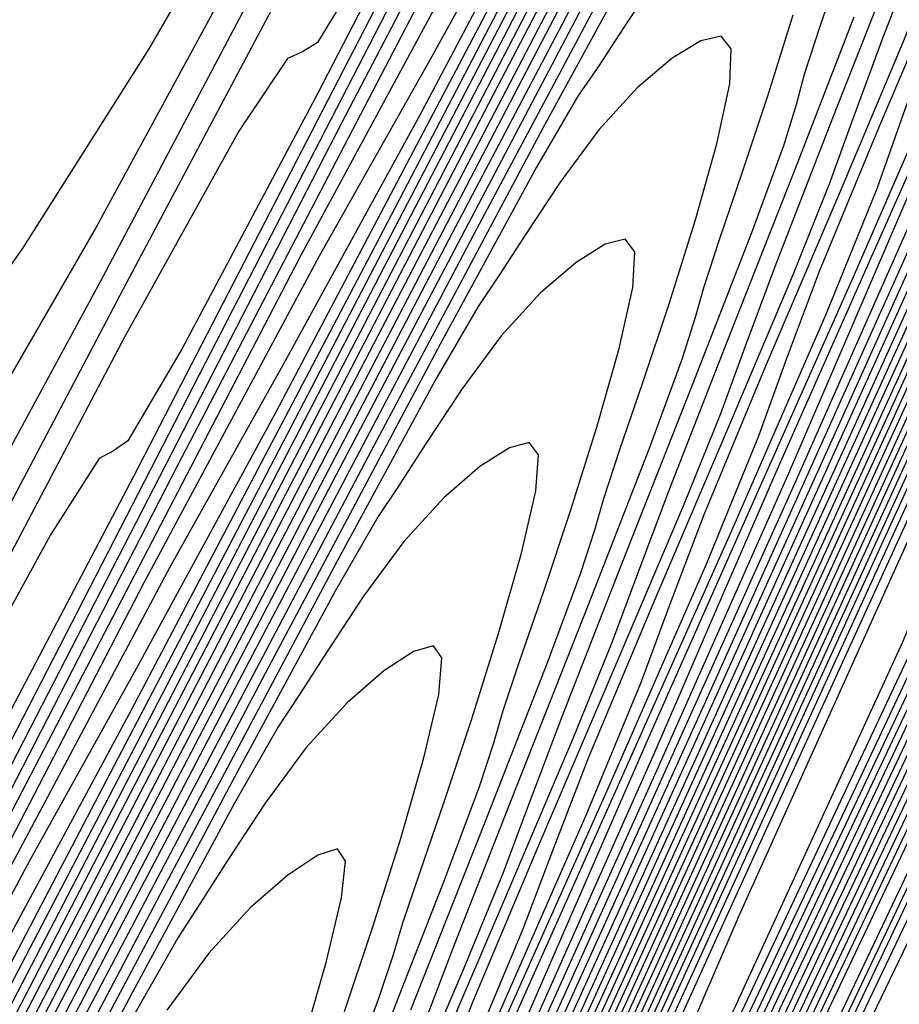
# Model space of a CAD drawing. Extents: x 3249832 to 3255657, y 13789405 to 13793316.
# Tile 25 of 256: x 3251548.91 to 3251555.17, y 13792376.35 to 13792383.35. Entities that reach past the tile are written whole.
import ezdxf

# ---------------------------------------------------------------- set-up
doc = ezdxf.new("R2010")
doc.units = 0
doc.header["$LTSCALE"] = 100
doc.header["$MEASUREMENT"] = 0
for name, color, linetype in [('GRATIO_03231_CON', 1, 'CONTINUOUS'), ('GRATIO_0323_ICON', 1, 'CONTINUOUS'), ('TARGETS_EAST', 7, 'CONTINUOUS')]:
    doc.layers.add(name, color=color, linetype=linetype)

# ---------------------------------------------------------------- blocks, each defined once
blk = doc.blocks.new('Gratio_032316_contours')
at = {"layer": 'GRATIO_03231_CON', "color": 1, "linetype": 'Continuous', "flags": 128}
for points in [[(3251545.9944, 13792358.0023), (3251546.2384, 13792358.5322), (3251547.9773, 13792362.2108), (3251552.7058, 13792372.1867), (3251561.1698, 13792390.0395), (3251571.1177, 13792411.073), (3251579.5492, 13792429.0222), (3251584.2105, 13792439.1765)], [(3251545.9544, 13792358.0215), (3251546.1841, 13792358.5213), (3251547.823, 13792361.9892), (3251552.2802, 13792371.3932), (3251560.2587, 13792388.2224), (3251569.6362, 13792408.0499), (3251577.5843, 13792424.9698), (3251581.9783, 13792434.542), (3251583.5096, 13792438.1886), (3251583.5736, 13792438.7974), (3251583.3574, 13792438.819), (3251583.2166, 13792438.9531), (3251583.2983, 13792439.4624), (3251583.6931, 13792440.5044), (3251584.264, 13792441.8178)], [(3251545.9144, 13792358.0407), (3251546.1298, 13792358.5103), (3251547.6687, 13792361.7675), (3251551.8546, 13792370.5996), (3251559.3476, 13792386.4053), (3251568.1547, 13792405.0268), (3251575.6193, 13792420.9175), (3251579.746, 13792429.9074), (3251581.1842, 13792433.3322), (3251581.2443, 13792433.9041), (3251581.0491, 13792433.9413), (3251580.9714, 13792434.1864), (3251581.1962, 13792434.9882), (3251581.8337, 13792436.5491), (3251582.6928, 13792438.4879), (3251583.5073, 13792440.2773), (3251584.0666, 13792441.5067)], [(3251545.8744, 13792358.0599), (3251546.0755, 13792358.4994), (3251547.5144, 13792361.5458), (3251551.4289, 13792369.8061), (3251558.4366, 13792384.5882), (3251566.6732, 13792402.0037), (3251573.6543, 13792416.8652)], [(3251545.7944, 13792358.0983), (3251545.9669, 13792358.4775), (3251547.2058, 13792361.1025), (3251550.5777, 13792368.2191), (3251556.6144, 13792380.954), (3251563.7102, 13792395.9574), (3251569.7243, 13792408.7606), (3251573.0493, 13792416.0038)], [(3251545.7539, 13792358.1177), (3251545.9122, 13792358.4667), (3251547.0513, 13792360.8809), (3251550.152, 13792367.4256), (3251555.7034, 13792379.1369), (3251562.2286, 13792392.9343), (3251567.7594, 13792404.7083), (3251570.817, 13792411.3692), (3251571.8826, 13792413.9068)], [(3251545.7127, 13792358.1375), (3251545.8571, 13792358.4562), (3251546.8966, 13792360.6595), (3251549.7261, 13792366.6322), (3251554.7922, 13792377.3199), (3251560.7471, 13792389.9112), (3251565.7944, 13792400.656), (3251568.5847, 13792406.7347), (3251569.5572, 13792409.0504), (3251569.5978, 13792409.4371), (3251569.5073, 13792409.5529), (3251569.7453, 13792410.3531), (3251570.6859, 13792412.6171), (3251572.5364, 13792416.7726)], [(3251545.6714, 13792358.1573), (3251545.8019, 13792358.4456), (3251546.7418, 13792360.4381), (3251549.3003, 13792365.8388), (3251553.8811, 13792375.5028), (3251559.2656, 13792386.8881), (3251563.8294, 13792396.6037), (3251566.3525, 13792402.1001), (3251567.2318, 13792404.194), (3251567.2685, 13792404.5437), (3251567.199, 13792404.6752), (3251567.5001, 13792405.5864), (3251568.5838, 13792408.1429), (3251570.677, 13792412.8173), (3251573.2651, 13792418.509)], [(3251545.5889, 13792358.1969), (3251545.6916, 13792358.4246), (3251546.4322, 13792359.9952), (3251548.4486, 13792364.252), (3251552.0589, 13792371.8687), (3251556.3025, 13792380.8419), (3251559.8994, 13792388.4991), (3251561.888, 13792392.831), (3251562.581, 13792394.4813), (3251562.6099, 13792394.7569), (3251562.5823, 13792394.9198), (3251563.0097, 13792396.053), (3251564.3797, 13792399.1945), (3251566.9581, 13792404.9067), (3251570.1226, 13792411.8493), (3251573.029, 13792418.2066)], [(3251545.5476, 13792358.2167), (3251545.5473, 13792358.2176), (3251545.5467, 13792358.2187), (3251545.5455, 13792358.2202), (3251545.6355, 13792358.416), (3251546.2771, 13792359.7748), (3251548.0226, 13792363.459), (3251551.1477, 13792370.0517), (3251554.821, 13792377.8188), (3251557.9345, 13792384.4468), (3251559.6557, 13792388.1965), (3251560.2556, 13792389.625), (3251560.2806, 13792389.8635), (3251560.2739, 13792390.0421), (3251560.7644, 13792391.2863), (3251562.2776, 13792394.7203), (3251565.0986, 13792400.9514), (3251568.5513, 13792408.5195), (3251571.7193, 13792415.4477)], [(3251545.5063, 13792358.2369), (3251545.5059, 13792358.2378), (3251545.5053, 13792358.2389), (3251545.5043, 13792358.2403), (3251545.5803, 13792358.4058), (3251546.1223, 13792359.5536), (3251547.5967, 13792362.6657), (3251550.2366, 13792368.2347), (3251553.3395, 13792374.7957), (3251555.9695, 13792380.3945), (3251557.4235, 13792383.5619), (3251557.9302, 13792384.7686), (3251557.9513, 13792384.9701), (3251557.9656, 13792385.1645), (3251558.5192, 13792386.5197), (3251560.1756, 13792390.2461), (3251563.2392, 13792396.996), (3251566.9801, 13792405.1896), (3251570.4095, 13792412.6889), (3251572.756, 13792417.8298)], [(3251545.4647, 13792358.2577), (3251545.5259, 13792358.3938), (3251545.9678, 13792359.3315), (3251547.171, 13792361.872), (3251549.3255, 13792366.4175), (3251551.858, 13792371.7726), (3251554.0045, 13792376.3422), (3251555.1912, 13792378.9274), (3251555.6048, 13792379.9122), (3251555.6221, 13792380.0767), (3251555.6572, 13792380.2868), (3251556.274, 13792381.753), (3251558.0735, 13792385.7719), (3251561.3797, 13792393.0407), (3251565.4088, 13792401.8598), (3251569.0997, 13792409.93), (3251571.6249, 13792415.4621)], [(3251545.3815, 13792358.2993), (3251545.4151, 13792358.3741), (3251545.658, 13792358.8894), (3251546.3192, 13792360.2855), (3251547.5032, 13792362.7835), (3251548.8949, 13792365.7264), (3251550.0745, 13792368.2376), (3251550.7267, 13792369.6583), (3251550.954, 13792370.1995), (3251550.9635, 13792370.2899), (3251551.0405, 13792370.5314), (3251551.7836, 13792372.2196), (3251553.8694, 13792376.8234), (3251557.6608, 13792385.1301), (3251562.2663, 13792395.2002), (3251566.4801, 13792404.4124), (3251569.3628, 13792410.7267), (3251571.0376, 13792414.4275)], [(3251545.3399, 13792358.3201), (3251545.3597, 13792358.3642), (3251545.5031, 13792358.6683), (3251545.8933, 13792359.4923), (3251546.592, 13792360.9665), (3251547.4134, 13792362.7033), (3251548.1096, 13792364.1853), (3251548.4944, 13792365.0238), (3251548.6286, 13792365.3432), (3251548.6342, 13792365.3965), (3251548.7322, 13792365.6537), (3251549.5384, 13792367.4529), (3251551.7673, 13792372.3492), (3251555.8014, 13792381.1748), (3251560.695, 13792391.8703), (3251565.1704, 13792401.6535), (3251568.2317, 13792408.359), (3251570.0111, 13792412.2885), (3251570.9225, 13792414.3608)], [(3251545.2983, 13792358.3408), (3251545.6311, 13792359.0431), (3251545.9258, 13792359.6666), (3251546.1447, 13792360.1329), (3251546.2622, 13792360.3892), (3251546.3032, 13792360.4868), (3251546.3049, 13792360.5031), (3251546.4238, 13792360.776), (3251547.2932, 13792362.6863), (3251549.6652, 13792367.875), (3251553.9419, 13792377.2195), (3251559.1237, 13792388.5405), (3251563.8606, 13792398.8947), (3251567.1007, 13792405.9913), (3251568.9847, 13792410.1496), (3251569.9514, 13792412.3414), (3251570.4039, 13792413.4525)], [(3251545.2573, 13792358.3604), (3251545.2583, 13792358.36), (3251545.259, 13792358.3597), (3251545.2595, 13792358.3596), (3251545.3838, 13792358.631), (3251546.2535, 13792360.5308), (3251548.6145, 13792365.6873), (3251552.8665, 13792374.9735), (3251558.0252, 13792386.2426), (3251562.7599, 13792396.5926), (3251566.0316, 13792403.7589), (3251567.9659, 13792408.0276), (3251568.9802, 13792410.322), (3251569.4613, 13792411.492), (3251569.6753, 13792412.0929), (3251569.8579, 13792412.6061), (3251570.1813, 13792413.3892), (3251570.5632, 13792414.3025)], [(3251545.1762, 13792358.3976), (3251545.1806, 13792358.3959), (3251545.1842, 13792358.3945), (3251545.1863, 13792358.3937), (3251545.2969, 13792358.6349), (3251546.0687, 13792360.3232), (3251548.1651, 13792364.9047), (3251551.9478, 13792373.1677), (3251556.571, 13792383.2686), (3251560.8874, 13792392.7061), (3251563.9908, 13792399.5069), (3251565.9407, 13792403.8101), (3251567.0379, 13792406.2832), (3251567.5761, 13792407.5712), (3251567.8205, 13792408.2297), (3251568.029, 13792408.7923), (3251568.3905, 13792409.6547), (3251568.817, 13792410.662), (3251569.1512, 13792411.5217), (3251569.2856, 13792412.0302), (3251569.3118, 13792412.3401), (3251569.3709, 13792412.693), (3251569.5628, 13792413.2587), (3251569.8207, 13792413.9196)], [(3251553.7587, 13792389.9031), (3251552.513, 13792387.5746), (3251550.9775, 13792384.6734), (3251549.458, 13792381.8724), (3251548.2077, 13792379.7153), (3251547.27, 13792378.2301), (3251546.6358, 13792377.316), (3251546.287, 13792376.8782), (3251546.1696, 13792376.846), (3251546.2205, 13792377.1552), (3251546.3756, 13792377.721), (3251546.5666, 13792378.3774), (3251546.7244, 13792378.9382), (3251546.8225, 13792379.3271), (3251547.0062, 13792379.9079), (3251547.4635, 13792381.154), (3251548.2994, 13792383.3338), (3251549.2862, 13792385.8934), (3251550.1132, 13792388.0737)], [(3251545.1357, 13792358.4161), (3251545.1417, 13792358.4138), (3251545.1468, 13792358.4118), (3251545.1497, 13792358.4108), (3251545.2535, 13792358.6369), (3251545.9763, 13792360.2194), (3251547.9404, 13792364.5135), (3251551.4884, 13792372.2648), (3251555.8439, 13792381.7816), (3251559.9511, 13792390.7628)], [(3251553.1524, 13792388.2974), (3251552.393, 13792386.9678), (3251551.093, 13792384.5258), (3251549.4862, 13792381.4853), (3251547.8945, 13792378.5505), (3251546.5847, 13792376.2902), (3251545.6039, 13792374.7326), (3251544.9438, 13792373.7706), (3251544.5861, 13792373.3042), (3251544.4723, 13792373.2616), (3251544.5334, 13792373.5779), (3251544.7005, 13792374.1664), (3251544.9034, 13792374.8518), (3251545.072, 13792375.4368), (3251545.1803, 13792375.8401), (3251545.3793, 13792376.4436), (3251545.8641, 13792377.7453), (3251546.7433, 13792380.0272), (3251547.7799, 13792382.7082), (3251548.6501, 13792384.9914), (3251549.12, 13792386.2998), (3251549.3142, 13792386.9359), (3251549.447, 13792387.4222), (3251549.6811, 13792388.1548)], [(3251545.0951, 13792358.4347), (3251545.1029, 13792358.4317), (3251545.1093, 13792358.4292), (3251545.1131, 13792358.4279), (3251545.21, 13792358.6389), (3251545.8839, 13792360.1156), (3251547.7157, 13792364.1222), (3251551.029, 13792371.3619), (3251555.1168, 13792380.2946), (3251559.0148, 13792388.8196)], [(3251553.6493, 13792388.2761), (3251552.7518, 13792386.6107), (3251552.3801, 13792386.015), (3251552.2667, 13792385.9568), (3251552.1527, 13792385.9168), (3251551.8121, 13792385.427), (3251551.0272, 13792384.0326), (3251549.673, 13792381.4769), (3251547.9948, 13792378.2971), (3251546.3309, 13792375.2285), (3251544.9618, 13792372.8651), (3251543.9378, 13792371.2351)], [(3251545.0546, 13792358.4533), (3251545.0641, 13792358.4496), (3251545.0719, 13792358.4466), (3251545.0765, 13792358.445), (3251545.1665, 13792358.6409), (3251545.7915, 13792360.0119), (3251547.491, 13792363.731), (3251550.5696, 13792370.4589), (3251554.3897, 13792378.8076), (3251558.0785, 13792386.8763), (3251560.9296, 13792393.1288)], [(3251553.9642, 13792388.6832), (3251552.3407, 13792385.5515), (3251551.4102, 13792383.8109), (3251551.0309, 13792383.1856), (3251550.9232, 13792383.1201), (3251550.8161, 13792383.0729), (3251550.4719, 13792382.5565), (3251549.6615, 13792381.0973), (3251548.253, 13792378.4281), (3251546.5035, 13792375.109), (3251544.7674, 13792371.9066), (3251543.3388, 13792369.4401)], [(3251544.989, 13792358.4844), (3251544.9968, 13792358.4813), (3251545.003, 13792358.479), (3251545.0059, 13792358.4781), (3251545.0804, 13792358.6445), (3251545.6067, 13792359.8042), (3251547.0416, 13792362.9484), (3251549.6508, 13792368.6531), (3251552.9355, 13792375.8335), (3251556.2059, 13792382.9898), (3251558.8888, 13792388.8767)], [(3251555.3111, 13792390.8656), (3251553.5372, 13792387.4902), (3251551.4757, 13792383.4985), (3251549.7234, 13792380.1024), (3251548.727, 13792378.2114), (3251548.3326, 13792377.5267), (3251548.2363, 13792377.4467), (3251548.1428, 13792377.3851), (3251547.7914, 13792376.8156), (3251546.93, 13792375.2267), (3251545.4233, 13792372.3456), (3251543.6031, 13792368.854), (3251541.9179, 13792365.6722), (3251540.7218, 13792363.5142), (3251539.9919, 13792362.2679), (3251539.6111, 13792361.6151), (3251539.4686, 13792361.275), (3251539.4807, 13792361.1182), (3251539.57, 13792361.053)], [(3251544.9579, 13792358.4992), (3251544.9644, 13792358.4967), (3251544.9692, 13792358.495), (3251544.9709, 13792358.4946), (3251545.0374, 13792358.6463), (3251545.5144, 13792359.7004), (3251546.8169, 13792362.5572), (3251549.1914, 13792367.7502), (3251552.2084, 13792374.3465), (3251555.2696, 13792381.0466), (3251557.8684, 13792386.7507), (3251559.8649, 13792391.1578)], [(3251554.2082, 13792388.5617), (3251552.3699, 13792385.0533), (3251550.2315, 13792380.9062), (3251548.4148, 13792377.3778), (3251547.3854, 13792375.4117), (3251546.9835, 13792374.6972), (3251546.8929, 13792374.61), (3251546.8079, 13792374.5445), (3251546.4646, 13792373.9714), (3251545.6097, 13792372.38), (3251544.1179, 13792369.5143), (3251542.3765, 13792366.1363), (3251540.9012, 13792363.2626), (3251540.078, 13792361.6561), (3251539.7758, 13792361.0635), (3251539.7341, 13792360.978)], [(3251544.9269, 13792358.5141), (3251544.9319, 13792358.5122), (3251544.9354, 13792358.5109), (3251544.9359, 13792358.5111), (3251544.9944, 13792358.6481), (3251545.422, 13792359.5966), (3251546.5923, 13792362.1659), (3251548.732, 13792366.8473), (3251551.4813, 13792372.8595), (3251554.3333, 13792379.1033), (3251556.848, 13792384.6246), (3251558.8523, 13792389.0491)], [(3251554.2476, 13792388.3407), (3251553.1052, 13792386.2578), (3251551.2026, 13792382.6163), (3251548.9872, 13792378.3139), (3251547.1061, 13792374.6532), (3251546.0438, 13792372.6119), (3251545.6343, 13792371.8677), (3251545.5494, 13792371.7732), (3251545.4818, 13792371.7212), (3251545.2086, 13792371.265), (3251544.5281, 13792369.9984), (3251543.3408, 13792367.7174), (3251541.9554, 13792365.0286), (3251540.7825, 13792362.7407), (3251540.13, 13792361.4606), (3251539.8931, 13792360.9869), (3251539.8644, 13792360.9161), (3251539.8708, 13792360.912), (3251539.8775, 13792360.9075), (3251539.8844, 13792360.9028)], [(3251544.8958, 13792358.529), (3251544.8994, 13792358.5276), (3251544.9016, 13792358.5269), (3251544.9009, 13792358.5275), (3251544.9514, 13792358.6499), (3251545.3296, 13792359.4928), (3251546.3676, 13792361.7747), (3251548.2726, 13792365.9443), (3251550.7542, 13792371.3725), (3251553.397, 13792377.1601), (3251555.8276, 13792382.4986), (3251557.8397, 13792386.9404), (3251559.2687, 13792390.1281)], [(3251554.8319, 13792389.0129), (3251553.9313, 13792387.4137), (3251553.1791, 13792386.1162), (3251552.0023, 13792383.9539), (3251550.0354, 13792380.1793), (3251547.743, 13792375.7215), (3251545.7975, 13792371.9286), (3251544.7021, 13792369.8122), (3251544.2852, 13792369.0383), (3251544.206, 13792368.9365), (3251544.1557, 13792368.8978), (3251543.9525, 13792368.5586), (3251543.4465, 13792367.6167), (3251542.5638, 13792365.9206), (3251541.5344, 13792363.9207), (3251540.6644, 13792362.2183), (3251540.1829, 13792361.2644), (3251540.0111, 13792360.9099), (3251539.9931, 13792360.8554), (3251539.9993, 13792360.8517), (3251540.0041, 13792360.8486), (3251540.0082, 13792360.8458)], [(3251544.8336, 13792358.5587), (3251544.8345, 13792358.5584), (3251544.834, 13792358.5588), (3251544.8309, 13792358.5605), (3251544.8654, 13792358.6535), (3251545.1449, 13792359.2852), (3251545.9182, 13792360.9921), (3251547.3539, 13792364.1385), (3251549.3, 13792368.3984), (3251551.5244, 13792373.2736), (3251553.7868, 13792378.2465), (3251555.8144, 13792382.7229), (3251557.3264, 13792386.0894), (3251558.1501, 13792387.9668), (3251558.5465, 13792388.9137)], [(3251556.3025, 13792391.4863), (3251554.3436, 13792387.7331), (3251552.782, 13792384.7839), (3251551.8317, 13792383.0652), (3251551.0422, 13792381.6671), (3251549.7964, 13792379.346), (3251547.7006, 13792375.3054), (3251545.2533, 13792370.5375), (3251543.1758, 13792366.4815), (3251542.0012, 13792364.2018), (3251541.5081, 13792363.2623), (3251541.2864, 13792362.8522), (3251541.0104, 13792362.3267), (3251540.6905, 13792361.7061), (3251540.4215, 13792361.1773), (3251540.2741, 13792360.8801), (3251540.2237, 13792360.7685), (3251540.2218, 13792360.7497)], [(3251544.7993, 13792358.5751), (3251544.8226, 13792358.6552), (3251545.0519, 13792359.1817), (3251545.6931, 13792360.6011), (3251546.8944, 13792363.2356), (3251548.5729, 13792366.9114), (3251550.5881, 13792371.3303), (3251552.7664, 13792376.1205), (3251554.8018, 13792380.6142), (3251556.3552, 13792384.07), (3251557.2075, 13792386.0064), (3251557.6191, 13792386.9821), (3251557.9703, 13792387.8159), (3251558.5413, 13792389.1149)], [(3251555.3865, 13792389.5911), (3251553.3657, 13792385.716), (3251551.757, 13792382.6694), (3251550.7828, 13792380.8926), (3251549.9807, 13792379.4564), (3251548.7173, 13792377.0887), (3251546.5873, 13792372.9737), (3251544.0993, 13792368.119), (3251541.9903, 13792363.988), (3251540.8125, 13792361.6789), (3251540.3788, 13792360.828), (3251540.3171, 13792360.7063)], [(3251544.7547, 13792358.5964), (3251544.7733, 13792358.6602), (3251544.956, 13792359.0797), (3251545.4669, 13792360.2106), (3251546.4345, 13792362.3329), (3251547.8457, 13792365.4244), (3251549.6518, 13792369.3871), (3251551.746, 13792373.9944), (3251553.7892, 13792378.5055), (3251555.3841, 13792382.0506), (3251556.2649, 13792384.0459), (3251556.6917, 13792385.0505), (3251557.0558, 13792385.909), (3251557.6459, 13792387.2476), (3251558.3396, 13792388.8189)], [(3251556.5731, 13792391.7377), (3251554.4705, 13792387.6958), (3251552.3878, 13792383.699), (3251550.732, 13792380.5549), (3251549.7418, 13792378.7356), (3251548.9827, 13792377.37), (3251547.8522, 13792375.2511), (3251545.9574, 13792371.5903), (3251543.7444, 13792367.271), (3251541.8692, 13792363.5951), (3251540.8234, 13792361.5391), (3251540.4402, 13792360.7798), (3251540.3883, 13792360.6688)], [(3251544.7102, 13792358.6178), (3251544.724, 13792358.6653), (3251544.8601, 13792358.9778), (3251545.2406, 13792359.8201), (3251545.9747, 13792361.4303), (3251547.1186, 13792363.9374), (3251548.7155, 13792367.4439), (3251550.7256, 13792371.8684), (3251552.7765, 13792376.3967), (3251554.4129, 13792380.0312), (3251555.3223, 13792382.0855), (3251555.7643, 13792383.1189), (3251556.1414, 13792384.002), (3251556.7506, 13792385.3804), (3251557.4665, 13792386.9987), (3251558.0585, 13792388.3765)], [(3251555.7206, 13792389.9649), (3251553.5545, 13792385.8006), (3251551.4099, 13792381.682), (3251549.707, 13792378.4404), (3251548.7008, 13792376.5786), (3251547.9848, 13792375.2836), (3251546.9872, 13792373.4135), (3251545.3275, 13792370.2068), (3251543.3895, 13792366.423), (3251541.7482, 13792363.2021), (3251540.8343, 13792361.3993), (3251540.5016, 13792360.7315), (3251540.4594, 13792360.6313)], [(3251544.621, 13792358.6604), (3251544.6254, 13792358.6754), (3251544.6682, 13792358.7738), (3251544.7881, 13792359.0392), (3251545.055, 13792359.6249), (3251545.6643, 13792360.9635), (3251546.8429, 13792363.5574), (3251548.6848, 13792367.6163), (3251550.7513, 13792372.1793), (3251552.4706, 13792375.9924), (3251553.4371, 13792378.1646), (3251553.9095, 13792379.2557), (3251554.3125, 13792380.1881), (3251554.9598, 13792381.6458), (3251555.7203, 13792383.3581), (3251556.3519, 13792384.8157), (3251556.6868, 13792385.664), (3251556.8549, 13792386.1687), (3251557.0607, 13792386.7501), (3251557.4481, 13792387.7034), (3251557.9199, 13792388.8228)], [(3251555.9568, 13792390.1348), (3251554.0156, 13792386.4194), (3251551.7225, 13792382.0102), (3251549.4541, 13792377.6479), (3251547.6571, 13792374.2114), (3251546.6188, 13792372.2646), (3251545.9888, 13792371.1109), (3251545.2571, 13792369.7383), (3251544.0676, 13792367.44), (3251542.6788, 13792364.7279), (3251541.5031, 13792362.4189), (3251540.8491, 13792361.1258), (3251540.6114, 13792360.6465), (3251540.5808, 13792360.5748), (3251540.5833, 13792360.5723), (3251540.5844, 13792360.5708), (3251540.5849, 13792360.5698)], [(3251544.5764, 13792358.6816), (3251547.3039, 13792364.6954), (3251549.7203, 13792370.0299), (3251551.5143, 13792374.0058), (3251552.4989, 13792376.2139), (3251552.9826, 13792377.3253), (3251553.3981, 13792378.2812), (3251554.0644, 13792379.7786), (3251554.8472, 13792381.5379), (3251555.4986, 13792383.0353), (3251555.8469, 13792383.9063), (3251556.0245, 13792384.424), (3251556.24, 13792385.0206), (3251556.6405, 13792385.9998), (3251557.1265, 13792387.1497), (3251557.5371, 13792388.1299)], [(3251555.1581, 13792388.4652), (3251553.1631, 13792384.6466), (3251550.8065, 13792380.115), (3251548.4762, 13792375.6308), (3251546.6321, 13792372.0969), (3251545.5778, 13792370.1076), (3251544.9908, 13792369.0245), (3251544.3921, 13792367.9007), (3251543.4376, 13792366.0566), (3251542.3233, 13792363.8805), (3251541.38, 13792362.0278), (3251540.8552, 13792360.9903), (3251540.6645, 13792360.6056), (3251540.6401, 13792360.5478), (3251540.6423, 13792360.5452), (3251540.6435, 13792360.5433), (3251540.6443, 13792360.5417)], [(3251544.5319, 13792358.7019), (3251544.5772, 13792358.8039), (3251544.8985, 13792359.5142), (3251545.7719, 13792361.4408), (3251547.3349, 13792364.8882), (3251549.172, 13792368.9449), (3251550.729, 13792372.396), (3251551.6114, 13792374.3748), (3251552.0621, 13792375.4089), (3251552.4836, 13792376.3742), (3251553.169, 13792377.9113), (3251553.9741, 13792379.7176), (3251554.6453, 13792381.2549), (3251555.0069, 13792382.1486), (3251555.194, 13792382.6792), (3251555.4193, 13792383.2911), (3251555.8328, 13792384.2961), (3251556.3331, 13792385.4766), (3251556.7559, 13792386.4826), (3251556.9894, 13792387.0789), (3251557.1314, 13792387.4886), (3251557.3323, 13792388.0496)], [(3251555.9352, 13792389.7872), (3251554.3594, 13792386.7956), (3251552.3106, 13792382.8739), (3251549.8905, 13792378.2197), (3251547.4983, 13792373.6138), (3251545.6071, 13792369.9824), (3251544.5368, 13792367.9507), (3251543.9928, 13792366.9381), (3251543.527, 13792366.0631), (3251542.8077, 13792364.6732), (3251541.9678, 13792363.0331), (3251541.2568, 13792361.6367), (3251540.8614, 13792360.8547), (3251540.7177, 13792360.5647), (3251540.6994, 13792360.5209), (3251540.7012, 13792360.5185), (3251540.7024, 13792360.5163), (3251540.7033, 13792360.5144)], [(3251544.4874, 13792358.7221), (3251544.5266, 13792358.8127), (3251544.809, 13792359.4389), (3251545.5777, 13792361.1364), (3251546.9542, 13792364.1731), (3251548.5722, 13792367.7465), (3251549.9436, 13792370.7862), (3251550.7238, 13792372.5357), (3251551.1416, 13792373.4924), (3251551.5692, 13792374.4673), (3251552.2736, 13792376.0441), (3251553.101, 13792377.8974), (3251553.792, 13792379.4745), (3251554.167, 13792380.3908), (3251554.3635, 13792380.9345), (3251554.5986, 13792381.5616), (3251555.0252, 13792382.5924), (3251555.5397, 13792383.8034), (3251555.9746, 13792384.8353), (3251556.216, 13792385.4464), (3251556.3638, 13792385.8659), (3251556.5718, 13792386.4407), (3251556.9439, 13792387.4041), (3251557.3862, 13792388.5343)], [(3251555.1777, 13792388.1966), (3251553.5608, 13792385.1259), (3251551.4581, 13792381.1011), (3251548.9746, 13792376.3245), (3251546.5204, 13792371.5968), (3251544.5821, 13792367.8679), (3251543.4958, 13792365.7937), (3251542.9948, 13792364.8517), (3251542.662, 13792364.2255), (3251542.1777, 13792363.2898), (3251541.6123, 13792362.1857), (3251541.1337, 13792361.2456), (3251540.8674, 13792360.7192), (3251540.7707, 13792360.5239), (3251540.7584, 13792360.4944), (3251540.7596, 13792360.4928), (3251540.7604, 13792360.4914), (3251540.761, 13792360.4901)], [(3251552.0855, 13792375.9137), (3251552.4872, 13792376.8753), (3251552.7026, 13792377.445), (3251552.9573, 13792378.1025), (3251553.4099, 13792379.185), (3251553.9529, 13792380.4572), (3251554.4122, 13792381.5408), (3251554.6693, 13792382.1814), (3251554.8287, 13792382.6204), (3251555.0507, 13792383.223), (3251555.4438, 13792384.2346), (3251555.9101, 13792385.4219), (3251556.3002, 13792386.4318), (3251556.5057, 13792387.0081), (3251556.5838, 13792387.2825), (3251556.6328, 13792387.4835), (3251556.7309, 13792387.795), (3251556.8748, 13792388.2205)], [(3251555.4487, 13792388.3267), (3251554.8209, 13792387.1874), (3251553.6628, 13792385.0156), (3251551.9634, 13792381.7867), (3251549.7531, 13792377.5556), (3251547.1426, 13792372.5341), (3251544.5646, 13792367.5627), (3251542.5322, 13792363.6389), (3251541.4138, 13792361.4797), (3251540.9988, 13792360.6789), (3251540.9319, 13792360.5502), (3251540.9175, 13792360.5221), (3251540.8982, 13792360.4842), (3251540.8765, 13792360.4415)], [(3251551.8722, 13792375.7002), (3251552.1366, 13792376.373), (3251552.6022, 13792377.4813), (3251553.1595, 13792378.7841), (3251553.6309, 13792379.8935), (3251553.8959, 13792380.5489), (3251554.0611, 13792380.9977), (3251554.2901, 13792381.6141), (3251554.6937, 13792382.6498), (3251555.1721, 13792383.8657), (3251555.5727, 13792384.8998), (3251555.785, 13792385.4897), (3251555.8671, 13792385.7703), (3251555.9192, 13792385.9759), (3251556.0206, 13792386.2947), (3251556.1683, 13792386.7304), (3251556.3386, 13792387.2408), (3251556.5066, 13792387.7791), (3251556.6435, 13792388.2806)], [(3251555.55, 13792388.0759), (3251555.3229, 13792387.735), (3251555.1479, 13792387.4727), (3251555.0115, 13792387.2834), (3251554.7333, 13792386.8201), (3251554.0912, 13792385.651), (3251552.9118, 13792383.4377), (3251551.2167, 13792380.2174), (3251549.076, 13792376.1213), (3251546.6229, 13792371.4038), (3251544.2421, 13792366.8127), (3251542.3814, 13792363.2194), (3251541.3602, 13792361.2461), (3251540.9844, 13792360.5188), (3251540.9311, 13792360.4144)], [(3251551.7946, 13792375.7776), (3251552.3661, 13792377.111), (3251552.8497, 13792378.2462), (3251553.1226, 13792378.9164), (3251553.2935, 13792379.3749), (3251553.5295, 13792380.0052), (3251553.9437, 13792381.065), (3251554.4341, 13792382.3095), (3251554.8452, 13792383.3679)], [(3251553.3614, 13792384.1145), (3251552.1612, 13792381.8605), (3251550.4733, 13792378.6546), (3251548.4099, 13792374.7089)], [(3251551.5727, 13792375.4378), (3251552.0685, 13792376.599), (3251552.3492, 13792377.2839), (3251552.526, 13792377.7522), (3251552.769, 13792378.3963), (3251553.1936, 13792379.4803), (3251553.6961, 13792380.7533), (3251554.1177, 13792381.836), (3251554.3436, 13792382.4531), (3251554.4338, 13792382.7461), (3251554.4918, 13792382.9607), (3251554.6, 13792383.2941), (3251554.7555, 13792383.7503)], [(3251553.3023, 13792383.8069), (3251552.6316, 13792382.5781), (3251551.4107, 13792380.2833), (3251549.7299, 13792377.0917), (3251547.744, 13792373.2964)], [(3251551.6935, 13792376.3107), (3251552.22, 13792377.6409), (3251552.6627, 13792378.7721), (3251552.9022, 13792379.4165), (3251553.0004, 13792379.7219), (3251553.0644, 13792379.9455), (3251553.1794, 13792380.2936), (3251553.3426, 13792380.7703), (3251553.5292, 13792381.3289), (3251553.7137, 13792381.9178), (3251553.8673, 13792382.4647), (3251553.9605, 13792382.8921), (3251553.9701, 13792383.1417), (3251553.8987, 13792383.2315), (3251553.7552, 13792383.1987), (3251553.5503, 13792383.0741), (3251553.3019, 13792382.863), (3251553.0294, 13792382.5646), (3251552.7545, 13792382.1923), (3251552.5067, 13792381.8175), (3251552.3172, 13792381.5258), (3251552.1716, 13792381.3104), (3251551.8714, 13792380.7937), (3251551.172, 13792379.5052), (3251549.9096, 13792377.129), (3251548.243, 13792373.966)], [(3251551.482, 13792376.0847), (3251551.9352, 13792377.2402), (3251552.1815, 13792377.8981), (3251552.2837, 13792378.2098), (3251552.3508, 13792378.4379), (3251552.4691, 13792378.7933), (3251552.6362, 13792379.2802), (3251552.8269, 13792379.8509), (3251553.0154, 13792380.4525), (3251553.1733, 13792381.0107), (3251553.2708, 13792381.446), (3251553.2849, 13792381.6986), (3251553.217, 13792381.7875), (3251553.0746, 13792381.7516), (3251552.8677, 13792381.6229), (3251552.6147, 13792381.4067), (3251552.3365, 13792381.1018), (3251552.0557, 13792380.7214), (3251551.8026, 13792380.3381), (3251551.6096, 13792380.0391), (3251551.4617, 13792379.8172), (3251551.156, 13792379.2871), (3251550.4422, 13792377.9688), (3251549.159, 13792375.5518)], [(3251551.2077, 13792375.7083), (3251551.4608, 13792376.3798), (3251551.5671, 13792376.6977), (3251551.6371, 13792376.9303), (3251551.7588, 13792377.293), (3251551.9297, 13792377.7902), (3251552.1245, 13792378.373), (3251552.3172, 13792378.9872), (3251552.4792, 13792379.5567), (3251552.5812, 13792379.9999), (3251552.5997, 13792380.2554), (3251552.5352, 13792380.3435), (3251552.394, 13792380.3044), (3251552.185, 13792380.1717), (3251551.9276, 13792379.9505), (3251551.6436, 13792379.639), (3251551.3568, 13792379.2505), (3251551.0986, 13792378.8587), (3251550.9019, 13792378.5524), (3251550.7517, 13792378.324), (3251550.4405, 13792377.7804), (3251549.7124, 13792376.4323), (3251548.4084, 13792373.9747)], [(3251551.2233, 13792376.3001), (3251551.4221, 13792376.895), (3251551.619, 13792377.5219), (3251551.7852, 13792378.1027), (3251551.8915, 13792378.5538), (3251551.9145, 13792378.8123), (3251551.8535, 13792378.8995), (3251551.7134, 13792378.8573), (3251551.5024, 13792378.7205), (3251551.2404, 13792378.4942), (3251550.9506, 13792378.1762), (3251550.658, 13792377.7796), (3251550.3945, 13792377.3793), (3251550.1942, 13792377.0657), (3251550.0418, 13792376.8308), (3251549.725, 13792376.2738)]]:
    blk.add_lwpolyline(points, dxfattribs=at)
at = {"layer": 'GRATIO_03231_CON', "color": 5, "linetype": 'Continuous', "flags": 128}
for points in [[(3251546.0716, 13792357.9671), (3251546.296, 13792358.4528), (3251547.892, 13792361.8276), (3251552.231, 13792370.9805), (3251559.998, 13792387.341), (3251569.131, 13792406.5), (3251576.8816, 13792422.5889), (3251581.1932, 13792431.2314), (3251582.7764, 13792434.0208), (3251583.0338, 13792434.0425), (3251583.1536, 13792433.902), (3251583.4661, 13792434.2851), (3251584.0873, 13792435.3973)], [(3251546.1095, 13792357.9502), (3251546.295, 13792358.3516), (3251547.6139, 13792361.1405), (3251551.1996, 13792368.7044), (3251557.6181, 13792382.2245), (3251565.1656, 13792398.0573), (3251571.5706, 13792411.353), (3251575.1336, 13792418.4951), (3251576.4419, 13792420.8002), (3251576.6547, 13792420.8181), (3251576.7842, 13792420.764), (3251577.2559, 13792421.5143), (3251578.3487, 13792423.6106), (3251580.2024, 13792427.3131), (3251582.401, 13792431.7555), (3251584.3895, 13792435.7899)], [(3251546.1474, 13792357.9334), (3251546.2939, 13792358.2504), (3251547.3357, 13792360.4534), (3251550.1682, 13792366.4282), (3251555.2383, 13792377.108), (3251561.2001, 13792389.6146), (3251566.2595, 13792400.1171), (3251569.074, 13792405.7587), (3251570.1075, 13792407.5795), (3251570.2755, 13792407.5937), (3251570.4147, 13792407.6259), (3251571.0457, 13792408.7434), (3251572.6102, 13792411.8239), (3251575.3364, 13792417.3122), (3251578.5994, 13792423.9215), (3251581.5609, 13792429.932), (3251583.5716, 13792434.0071), (3251584.739, 13792436.342)], [(3251546.1853, 13792357.9165), (3251546.2929, 13792358.1493), (3251547.0576, 13792359.7663), (3251549.1367, 13792364.1521), (3251552.8584, 13792371.9915), (3251557.2346, 13792381.1719), (3251560.9485, 13792388.8811), (3251563.0144, 13792393.0224), (3251563.773, 13792394.3589), (3251563.8964, 13792394.3693), (3251564.0453, 13792394.4879), (3251564.8355, 13792395.9726), (3251566.8717, 13792400.0372), (3251570.4704, 13792407.3113), (3251574.7979, 13792416.0875), (3251578.7322, 13792424.0741), (3251581.4039, 13792429.4903), (3251582.952, 13792432.5975), (3251583.7676, 13792434.1681), (3251584.1953, 13792434.8867)]]:
    blk.add_lwpolyline(points, dxfattribs=at)
at = {"layer": 'GRATIO_0323_ICON', "color": 7, "linetype": 'Continuous', "flags": 128}
for points in [[(3251545.8344, 13792358.0791), (3251546.0212, 13792358.4885), (3251547.3601, 13792361.3242), (3251551.0033, 13792369.0126), (3251557.5255, 13792382.7711), (3251565.1917, 13792398.9806), (3251571.6893, 13792412.8129), (3251575.2815, 13792420.6383)], [(3251546.2233, 13792357.8997), (3251546.2918, 13792358.0481), (3251546.7795, 13792359.0793), (3251548.1053, 13792361.876), (3251550.4785, 13792366.875), (3251553.2692, 13792372.7292), (3251555.6374, 13792377.6452), (3251556.9549, 13792380.286), (3251557.4386, 13792381.1383), (3251557.5173, 13792381.1449), (3251557.6759, 13792381.3498), (3251558.6254, 13792383.2018), (3251561.1331, 13792388.2505), (3251565.6045, 13792397.3104), (3251570.9963, 13792408.2534), (3251575.9036, 13792418.2162)], [(3251545.6301, 13792358.1771), (3251545.7468, 13792358.4351), (3251546.587, 13792360.2167), (3251548.8744, 13792365.0454), (3251552.97, 13792373.6857), (3251557.7841, 13792383.865), (3251561.8644, 13792392.5514), (3251564.1202, 13792397.4656), (3251564.9064, 13792399.3377), (3251564.9392, 13792399.6503), (3251564.8906, 13792399.7975), (3251565.2549, 13792400.8197), (3251566.4818, 13792403.6687), (3251568.8175, 13792408.862), (3251571.6939, 13792415.1791)], [(3251545.4231, 13792358.2785), (3251545.4705, 13792358.384), (3251545.8129, 13792359.1104), (3251546.7451, 13792361.0788), (3251548.4143, 13792364.6005), (3251550.3764, 13792368.7495), (3251552.0395, 13792372.2899), (3251552.959, 13792374.2928), (3251553.2794, 13792375.0559), (3251553.2928, 13792375.1833), (3251553.3489, 13792375.4091), (3251554.0288, 13792376.9863), (3251555.9714, 13792381.2977), (3251559.5203, 13792389.0854), (3251563.8375, 13792398.53), (3251567.7899, 13792407.1712), (3251570.4938, 13792413.0944), (3251572.064, 13792416.5664)], [(3251545.2168, 13792358.379), (3251545.2194, 13792358.3779), (3251545.2216, 13792358.3771), (3251545.2229, 13792358.3767), (3251545.3404, 13792358.633), (3251546.1611, 13792360.427), (3251548.3898, 13792365.296), (3251552.4071, 13792374.0706), (3251557.2981, 13792384.7556), (3251561.8237, 13792394.6493), (3251565.0112, 13792401.6329), (3251566.9533, 13792405.9189), (3251568.0091, 13792408.3026), (3251568.5187, 13792409.5316), (3251568.7479, 13792410.1613), (3251568.9435, 13792410.6992), (3251569.2859, 13792411.5219), (3251569.6901, 13792412.4822), (3251570.0045, 13792413.3021), (3251570.1255, 13792413.7879)], [(3251553.9329, 13792390.6234), (3251552.4688, 13792387.8616), (3251551.0216, 13792385.1943), (3251549.8307, 13792383.1403), (3251548.9361, 13792381.7276), (3251548.3278, 13792380.8614), (3251547.9879, 13792380.4521), (3251547.8669, 13792380.4305), (3251547.9075, 13792380.7325), (3251548.0507, 13792381.2756), (3251548.2298, 13792381.903), (3251548.3767, 13792382.4395), (3251548.4647, 13792382.8142), (3251548.6331, 13792383.3721), (3251549.063, 13792384.5628), (3251549.8555, 13792386.6404), (3251550.7926, 13792389.0787)], [(3251545.0201, 13792358.4695), (3251545.0293, 13792358.4659), (3251545.0368, 13792358.4631), (3251545.041, 13792358.4617), (3251545.1234, 13792358.6427), (3251545.6991, 13792359.9081), (3251547.2663, 13792363.3397), (3251550.1102, 13792369.556), (3251553.6626, 13792377.3205), (3251557.1422, 13792384.9331), (3251559.9092, 13792391.0027)], [(3251554.7045, 13792389.9272), (3251552.7199, 13792386.0908), (3251551.0321, 13792382.8269), (3251550.0686, 13792381.0112), (3251549.6818, 13792380.3561), (3251549.5798, 13792380.2834), (3251549.4795, 13792380.229), (3251549.1316, 13792379.6861), (3251548.2957, 13792378.162), (3251546.833, 13792375.3792), (3251545.0122, 13792371.9208), (3251543.2038, 13792368.5847)], [(3251544.8647, 13792358.5438), (3251544.8669, 13792358.543), (3251544.8678, 13792358.5428), (3251544.8659, 13792358.544), (3251544.9084, 13792358.6517), (3251545.2373, 13792359.389), (3251546.1429, 13792361.3834), (3251547.8132, 13792365.0414), (3251550.0271, 13792369.8854), (3251552.4607, 13792375.2168), (3251554.8072, 13792380.3725), (3251556.827, 13792384.8316), (3251558.2975, 13792388.1087)], [(3251555.3215, 13792389.7501), (3251553.8069, 13792386.8984), (3251552.8815, 13792385.2394), (3251552.1107, 13792383.8916), (3251550.8994, 13792381.6499), (3251548.8681, 13792377.7423), (3251546.4988, 13792373.1292), (3251544.4888, 13792369.204), (3251543.3605, 13792367.0124), (3251542.9361, 13792366.2088), (3251542.8626, 13792366.0998), (3251542.8296, 13792366.0744), (3251542.6965, 13792365.8522), (3251542.365, 13792365.2351), (3251541.7867, 13792364.1238), (3251541.1131, 13792362.8131), (3251540.5454, 13792361.6965), (3251540.2342, 13792361.0692), (3251540.1278, 13792360.8336), (3251540.1237, 13792360.7938)], [(3251544.6656, 13792358.6391), (3251544.6747, 13792358.6703), (3251544.7642, 13792358.8758), (3251545.0144, 13792359.4297), (3251545.5148, 13792360.5276), (3251546.3914, 13792362.4504), (3251547.7792, 13792365.5006), (3251549.7052, 13792369.7424), (3251551.7639, 13792374.288), (3251553.4418, 13792378.0118), (3251554.3797, 13792380.125), (3251554.8369, 13792381.1873), (3251555.227, 13792382.0951), (3251555.8552, 13792383.5131), (3251556.5934, 13792385.1784), (3251557.2052, 13792386.5961), (3251557.5267, 13792387.4218), (3251557.6854, 13792387.9135), (3251557.8814, 13792388.4797)], [(3251554.8681, 13792388.1922), (3251552.6385, 13792383.9054), (3251550.432, 13792379.6649), (3251548.682, 13792376.3259), (3251547.6598, 13792374.4216), (3251546.9868, 13792373.1972), (3251546.1221, 13792371.5759), (3251544.6976, 13792368.8234), (3251543.0344, 13792365.5753), (3251541.6263, 13792362.8098), (3251540.8433, 13792361.261), (3251540.5596, 13792360.686), (3251540.5255, 13792360.5979)], [(3251552.2279, 13792376.0771), (3251552.9387, 13792377.6941), (3251553.3271, 13792378.6331), (3251553.5331, 13792379.1897), (3251553.7779, 13792379.8321), (3251554.2175, 13792380.8887), (3251554.7463, 13792382.1303), (3251555.1934, 13792383.1881), (3251555.4426, 13792383.8139), (3251555.5963, 13792384.2431), (3251555.8112, 13792384.8318), (3251556.1938, 13792385.8194), (3251556.6482, 13792386.9781), (3251557.0277, 13792387.9637), (3251557.2264, 13792388.5264)], [(3251555.5507, 13792388.7238), (3251554.4203, 13792386.6061), (3251552.7621, 13792383.4563), (3251550.6056, 13792379.3283), (3251548.0586, 13792374.4293), (3251545.5425, 13792369.5797), (3251543.5571, 13792365.7534), (3251542.4548, 13792363.6367), (3251541.9968, 13792362.7653), (3251541.7969, 13792362.3879), (3251541.5478, 13792361.9064), (3251541.2569, 13792361.3382), (3251541.0107, 13792360.8542), (3251540.8739, 13792360.5829), (3251540.8245, 13792360.4818), (3251540.8188, 13792360.4658)], [(3251551.7584, 13792376.1295), (3251552.0084, 13792376.7874), (3251552.4436, 13792377.8955), (3251552.958, 13792379.1971), (3251553.3902, 13792380.3041), (3251553.6229, 13792380.9348), (3251553.7171, 13792381.234), (3251553.7781, 13792381.4531), (3251553.8897, 13792381.7939), (3251554.049, 13792382.2603), (3251554.2316, 13792382.8069), (3251554.4119, 13792383.3831)], [(3251553.4534, 13792383.6632), (3251553.2107, 13792383.2969), (3251553.0249, 13792383.0126), (3251552.8816, 13792382.8037), (3251552.5869, 13792382.3003), (3251551.9018, 13792381.0416), (3251550.6601, 13792378.7062), (3251548.9864, 13792375.5289)], [(3251550.9207, 13792376.0565), (3251551.0911, 13792376.6487), (3251551.2019, 13792377.1077), (3251551.2293, 13792377.3692), (3251551.1717, 13792377.4554), (3251551.0328, 13792377.4101), (3251550.8197, 13792377.2693), (3251550.5532, 13792377.038), (3251550.2577, 13792376.7134), (3251549.9591, 13792376.3087)]]:
    blk.add_lwpolyline(points, dxfattribs=at)

msp = doc.modelspace()

# ---------------------------------------------------------------- block references
at = {"layer": 'TARGETS_EAST'}
msp.add_blockref('Gratio_032316_contours', (0, 0), dxfattribs=at)

doc.saveas('drawing.dxf')
